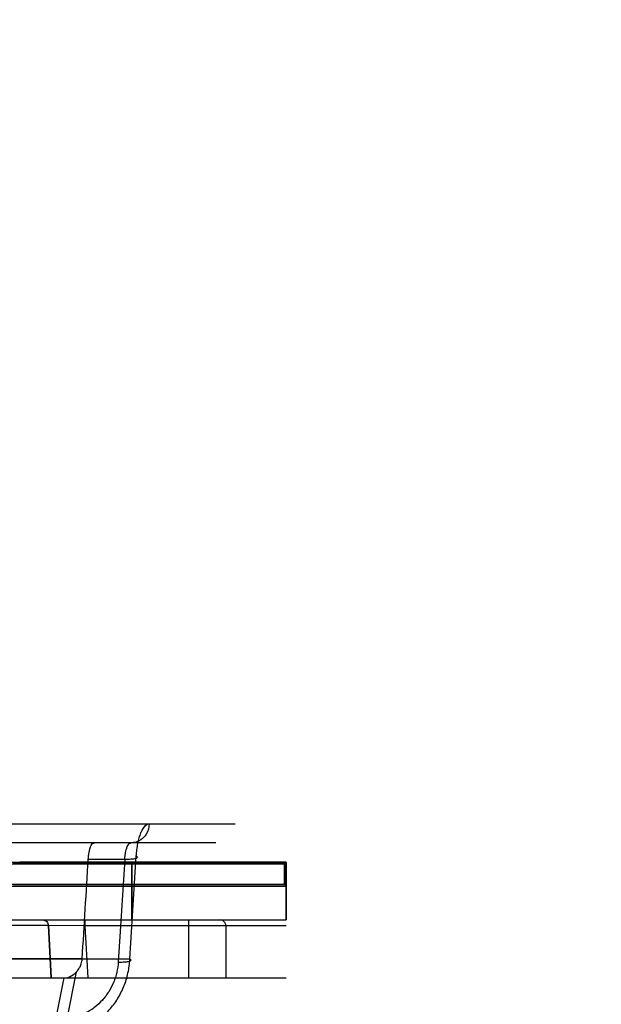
# Model space of a CAD drawing. Header units: millimetres. Extents: x 0 to 297, y 0 to 210.
# Tile 233 of 256: x 58.587 to 58.738, y 158.725 to 158.98. Entities that reach past the tile are written whole.
import ezdxf

# ---------------------------------------------------------------- set-up
doc = ezdxf.new("R2010")
doc.units = ezdxf.units.MM
doc.header["$LTSCALE"] = 16.335
doc.layers.get('0').update_dxf_attribs({"linetype": 'CONTINUOUS'})
for name, color, linetype in [('AXES_REF', 7, 'CONTINUOUS'), ('INTFCLR_1', 7, 'CONTINUOUS'), ('INTFCLR_144815', 7, 'CONTINUOUS'), ('INTFCLR_72935', 7, 'CONTINUOUS')]:
    doc.layers.add(name, color=color, linetype=linetype)

msp = doc.modelspace()

# ---------------------------------------------------------------- linework, layer by layer
at = {"color": 7, "linetype": 'Continuous'}
for radius in [4.84791, 4.8475, 4.81646]:
    msp.add_circle((57.44573, 154.95648), radius, dxfattribs=at)
msp.add_arc((57.44573, 154.95648), 4.8, 278.27713, 261.72287, dxfattribs=at)
at = {"layer": 'AXES_REF', "color": 9, "linetype": 'Continuous'}
msp.add_circle((57.44573, 154.95648), 4.42226, dxfattribs=at)
at = {"layer": 'INTFCLR_1', "color": 6, "linetype": 'Continuous'}
for p, q in [((58.5842, 158.76104), (58.65543, 158.76104)), ((58.5867, 158.76148), (58.65587, 158.76148)), ((58.65587, 158.76148), (58.65543, 158.76104)), ((58.65543, 158.76104), (58.65543, 158.75567)), ((58.65543, 158.75567), (58.58356, 158.75567)), ((58.58439, 158.75523), (58.65587, 158.75523)), ((58.65543, 158.75567), (58.65587, 158.75523)), ((58.47676, 158.74648), (58.65587, 158.74648))]:
    msp.add_line(p, q, dxfattribs=at)
at = {"layer": 'INTFCLR_1', "color": 9, "linetype": 'Continuous'}
for p, q in [((58.61587, 158.74648), (58.61587, 158.76148)), ((58.65587, 158.76148), (58.65587, 158.74648))]:
    msp.add_line(p, q, dxfattribs=at)
at = {"layer": 'INTFCLR_144815', "color": 9, "linetype": 'Continuous'}
for p, q in [((58.38335, 158.77143), (58.64262, 158.77143)), ((58.63762, 158.76648), (58.35333, 158.76648)), ((58.60453, 158.76226), (58.61399, 158.76226)), ((58.61399, 158.76226), (58.61232, 158.73557)), ((58.61532, 158.7363), (58.617, 158.763)), ((58.46306, 158.74648), (58.65437, 158.74648)), ((58.60368, 158.74648), (58.60368, 158.74498)), ((58.63058, 158.74648), (58.63058, 158.73148)), ((58.59419, 158.74506), (58.56251, 158.74506)), ((58.60368, 158.74498), (58.59419, 158.74506)), ((58.60368, 158.74498), (58.60443, 158.73148)), ((58.65587, 158.74498), (58.60368, 158.74498)), ((58.64023, 158.74498), (58.64023, 158.73148)), ((58.60297, 158.73643), (58.48246, 158.73643)), ((58.61532, 158.7363), (58.49117, 158.7363)), ((57.78943, 158.73148), (58.59845, 158.73148)), ((58.59819, 158.73148), (58.59603, 158.7207)), ((58.59902, 158.72079), (58.60148, 158.73301))]:
    msp.add_line(p, q, dxfattribs=at)
at = {"layer": 'INTFCLR_144815', "color": 6, "linetype": 'Continuous'}
for p, q in [((58.59494, 158.73148), (58.59419, 158.74506)), ((58.59419, 158.74506), (58.59494, 158.73148)), ((58.59845, 158.73148), (58.65587, 158.73148))]:
    msp.add_line(p, q, dxfattribs=at)
msp.add_ellipse((58.21383, 158.86348), major_axis=(0.14777, 2.66779), ratio=0.148162, start_param=-1.610227, end_param=-1.600538, dxfattribs=at)
at = {"layer": 'INTFCLR_144815', "color": 9, "linetype": 'Continuous'}
for points, knots in [([(58.62033, 158.77143), (58.62033, 158.77049), (58.61985, 158.76885), (58.61809, 158.76699), (58.61649, 158.76648), (58.61559, 158.76648)], [0, 0, 0, 0, 0.376053, 0.640016, 1, 1, 1, 1]), ([(58.617, 158.763), (58.61704, 158.76357), (58.61714, 158.76469), (58.6174, 158.76629), (58.61773, 158.76773), (58.61816, 158.769), (58.61876, 158.77034), (58.61962, 158.77143), (58.62033, 158.77143)], [0, 0, 0, 0, 0.182534, 0.354306, 0.513048, 0.65319, 0.773078, 1, 1, 1, 1]), ([(58.61399, 158.76226), (58.61401, 158.76255), (58.61407, 158.76323), (58.61431, 158.76448), (58.61463, 158.76564), (58.61528, 158.76648), (58.61559, 158.76648)], [0, 0, 0, 0, 0.184416, 0.440364, 0.804831, 1, 1, 1, 1]), ([(58.61399, 158.76226), (58.61426, 158.76226), (58.6148, 158.76226), (58.61556, 158.7623), (58.61627, 158.76235), (58.61679, 158.76247), (58.61725, 158.76255), (58.61729, 158.76289), (58.6171, 158.76295), (58.617, 158.763)], [0, 0, 0, 0, 0.217148, 0.423315, 0.604173, 0.774902, 0.871786, 0.918434, 1, 1, 1, 1]), ([(58.59277, 158.74648), (58.59313, 158.74648), (58.59387, 158.74616), (58.59417, 158.74542), (58.59419, 158.74506)], [0, 0, 0, 0, 0.490619, 1, 1, 1, 1]), ([(58.64023, 158.74498), (58.64023, 158.74529), (58.64001, 158.74606), (58.63922, 158.74648), (58.63878, 158.74648)], [0, 0, 0, 0, 0.410942, 1, 1, 1, 1]), ([(58.59787, 158.71661), (58.59844, 158.71668), (58.59959, 158.71688), (58.60183, 158.71748), (58.60399, 158.71841), (58.606, 158.71962), (58.60791, 158.72102), (58.60964, 158.72267), (58.61115, 158.72453), (58.6125, 158.72653), (58.61359, 158.7287), (58.6144, 158.73097), (58.61502, 158.7333), (58.61526, 158.7351), (58.61532, 158.7363)], [0, 0, 0, 0, 0.060971, 0.121876, 0.24392, 0.306124, 0.368313, 0.493198, 0.556652, 0.619809, 0.746401, 0.810252, 0.873545, 1, 1, 1, 1]), ([(58.61232, 158.73557), (58.61262, 158.73556), (58.61318, 158.73557), (58.61404, 158.73559), (58.6148, 158.73572), (58.61539, 158.73575), (58.61573, 158.73613), (58.61544, 158.73625), (58.61532, 158.7363)], [0, 0, 0, 0, 0.23293, 0.440006, 0.68572, 0.838307, 0.902805, 1, 1, 1, 1]), ([(58.61232, 158.73557), (58.61227, 158.73466), (58.61207, 158.73331), (58.61158, 158.73156), (58.61095, 158.72986), (58.6101, 158.72824), (58.60907, 158.72674), (58.60792, 158.72534), (58.60661, 158.7241), (58.60515, 158.72305), (58.60363, 158.72214), (58.60201, 158.72145), (58.60032, 158.72099), (58.59945, 158.72085), (58.59902, 158.72079)], [0, 0, 0, 0, 0.126036, 0.189218, 0.253015, 0.379655, 0.442894, 0.506456, 0.63159, 0.693892, 0.756186, 0.878295, 0.939149, 1, 1, 1, 1])]:
    msp.add_open_spline(points, degree=3, knots=knots, dxfattribs=at)
at = {"layer": 'INTFCLR_144815', "color": 6, "linetype": 'Continuous'}
for points, knots in [([(58.60453, 158.76226), (58.60455, 158.76267), (58.60463, 158.76348), (58.60493, 158.76487), (58.60539, 158.76648), (58.60615, 158.76648)], [0, 0, 0, 0, 0.266682, 0.5091, 1, 1, 1, 1]), ([(58.60147, 158.73301), (58.60179, 158.73334), (58.60228, 158.73401), (58.60278, 158.73517), (58.60294, 158.73598), (58.60297, 158.73643)], [0, 0, 0, 0, 0.360943, 0.640332, 1, 1, 1, 1]), ([(58.59845, 158.73148), (58.59891, 158.73148), (58.60005, 158.73182), (58.601, 158.73251), (58.60147, 158.73301)], [0, 0, 0, 0, 0.398678, 1, 1, 1, 1])]:
    msp.add_open_spline(points, degree=3, knots=knots, dxfattribs=at)
at = {"layer": 'INTFCLR_72935', "color": 9, "linetype": 'Continuous'}
for p, q in [((58.47584, 158.76148), (58.58673, 158.76148)), ((58.61587, 158.76148), (58.61587, 158.74648)), ((58.65587, 158.74648), (58.65587, 158.76148))]:
    msp.add_line(p, q, dxfattribs=at)
at = {"layer": 'INTFCLR_72935', "color": 6, "linetype": 'Continuous'}
for p, q in [((58.65543, 158.76104), (58.58501, 158.76104)), ((58.65587, 158.76148), (58.58673, 158.76148)), ((58.65543, 158.76104), (58.65587, 158.76148)), ((58.65543, 158.75567), (58.65543, 158.76104)), ((58.58501, 158.75567), (58.65543, 158.75567)), ((58.58589, 158.75523), (58.65587, 158.75523)), ((58.65587, 158.75523), (58.65543, 158.75567)), ((58.47676, 158.74648), (58.65587, 158.74648))]:
    msp.add_line(p, q, dxfattribs=at)

doc.saveas('drawing.dxf')
